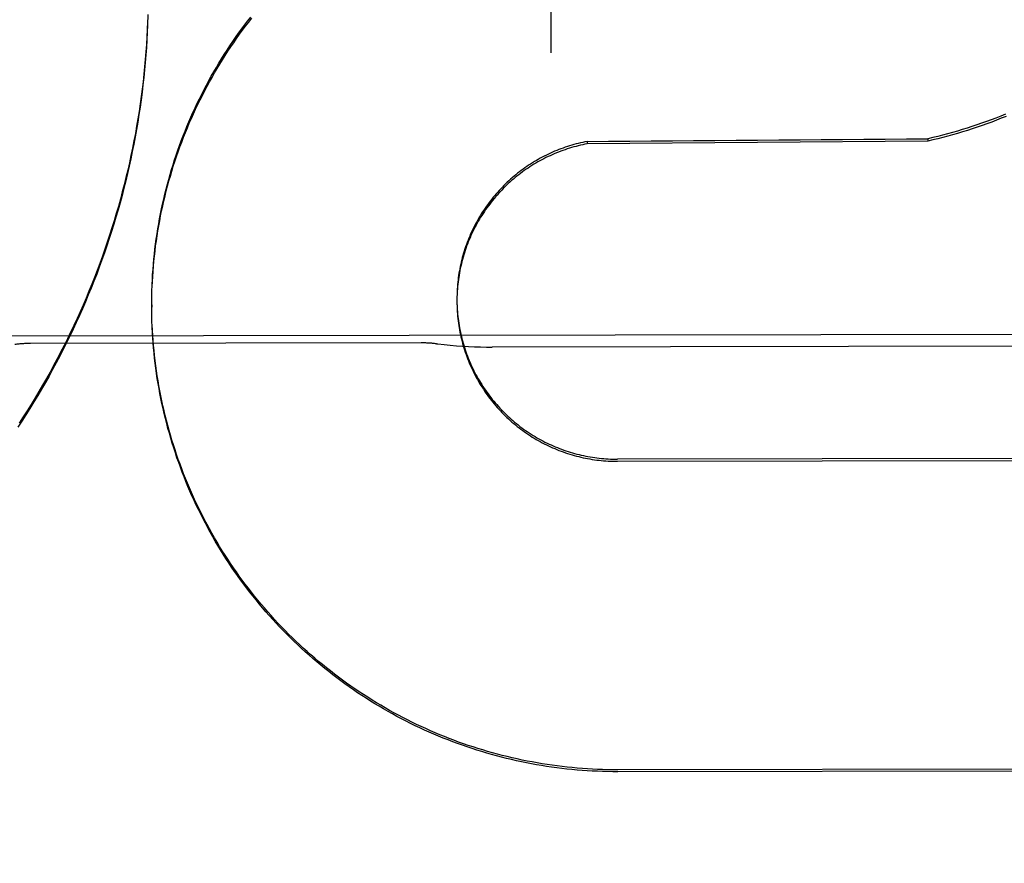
# Model space of a CAD drawing. Header units: inches. Extents: x 0 to 187, y 0 to 121.
# Tile 32 of 44: x 81.91 to 82.099, y 77.859 to 78.021. Entities that reach past the tile are written whole.
import ezdxf

# ---------------------------------------------------------------- set-up
doc = ezdxf.new("R2010")
doc.units = ezdxf.units.IN
doc.header["$LTSCALE"] = 10.2702993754
doc.header["$MEASUREMENT"] = 0
doc.linetypes.add('HIDDEN', pattern=[0.2, 0.1, -0.1])
doc.layers.get('0').update_dxf_attribs({"linetype": 'CONTINUOUS'})
for name, color, linetype in [('02___PRT_ALL_AXES', 7, 'CONTINUOUS'), ('DEFAULT_2', 8, 'HIDDEN'), ('DIMENSIONS', 7, 'CONTINUOUS')]:
    doc.layers.add(name, color=color, linetype=linetype)
doc.styles.get("Standard").update_dxf_attribs({"font": 'txt', "width": 0.8})
doc.dimstyles.new('DIMSTYLE_2', dxfattribs={"dimtxt": 0.9336635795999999, "dimasz": 1.0984277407, "dimexe": 0.09, "dimexo": 0.07, "dimgap": 0.0425, "dimtad": 0, "dimtih": 1, "dimtoh": 1, "dimzin": 4, "dimdsep": 46, "dimtxsty": 'Standard', "dimblk": '_FILLED', "dimblk1": '_FILLED', "dimblk2": '_FILLED', "dimcen": 0.09, "dimadec": 0, "dimazin": 0, "dimtfac": 1, "dimtofl": 0, "dimtmove": 0, "dimatfit": 3, "dimldrblk": '_FILLED', "dimfxl": 0, "dimtolj": 1, "dimtzin": 4, "dimarcsym": 0})

# ---------------------------------------------------------------- blocks, each defined once
blk = doc.blocks.new('_FILLED')
at = {"color": 0, "linetype": 'ByBlock'}
blk.add_solid([(0, 0), (-1, 0.2), (-1, -0.2)], dxfattribs=at)
blk = doc.blocks.new('*D13')
at = {"layer": 'DIMENSIONS', "color": 2, "linetype": 'Continuous'}
for p, q in [((81.059037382, 61.5785331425), (78.8621819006, 61.5785331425)), ((84.684037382, 61.5785331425), (87.0155087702, 61.5785331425))]:
    blk.add_line(p, q, dxfattribs=at)
at = {"layer": 'DIMENSIONS', "color": 2, "linetype": 'Continuous', "xscale": 1.0984277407, "yscale": 1.0984277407, "zscale": 1.0984277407}
blk.add_blockref('_FILLED', (81.059037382, 61.5785331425), dxfattribs=at)
at = {"layer": 'DIMENSIONS', "color": 2, "linetype": 'Continuous', "xscale": 1.0984277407, "yscale": 1.0984277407, "zscale": 1.0984277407, "rotation": 180}
blk.add_blockref('_FILLED', (84.684037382, 61.5785331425), dxfattribs=at)
at = {"layer": 'DIMENSIONS', "color": 2, "linetype": 'Continuous', "insert": (87.48234056, 62.0453649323), "char_height": 0.9336635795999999, "width": 2.9877234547, "attachment_point": 1, "line_spacing_factor": 0.9}
blk.add_mtext('3.63', dxfattribs=at)

msp = doc.modelspace()

# ---------------------------------------------------------------- linework, layer by layer
at = {"layer": '02___PRT_ALL_AXES', "color": 8, "linetype": 'HIDDEN'}
for p, q in [((82.2310200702, 77.9603721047), (81.4185211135, 77.9590700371)), ((81.9872726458, 77.9585696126), (81.9122727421, 77.9584494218)), ((82.1486367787, 77.9580076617), (82.000910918, 77.9577709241))]:
    msp.add_line(p, q, dxfattribs=at)
at = {"layer": 'DEFAULT_2', "color": 8, "linetype": 'HIDDEN'}
for p, q in [((82.01129865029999, 78.5663693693), (82.01218342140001, 78.01426625)), ((82.0191675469, 77.99723564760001), (82.0191682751, 77.9967812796)), ((82.0845365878, 77.9973064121), (82.0191682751, 77.9967812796)), ((82.084535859, 77.997761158), (82.0845365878, 77.9973064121)), ((81.99419222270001, 77.9684668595), (81.9941766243, 77.9676395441)), ((81.9355715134, 77.9658557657), (81.9355721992, 77.9654278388)), ((81.9355721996, 77.9654278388), (81.9355753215, 77.9668368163)), ((81.935579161, 77.9644467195), (81.9355721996, 77.9654278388)), ((81.9941576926, 77.9669589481), (81.9941594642, 77.96631659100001)), ((81.9941590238, 77.9667176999), (81.9941664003, 77.9658755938)), ((81.994166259, 77.9662803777), (81.9941796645, 77.96543474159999)), ((81.9356254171, 77.9624850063), (81.935595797, 77.96391003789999)), ((81.9356647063, 77.9615046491), (81.9356239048, 77.9629347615)), ((82.1550778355, 77.93645225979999), (82.02495317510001, 77.93624372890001)), ((82.0249538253, 77.935838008), (82.1550784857, 77.9360465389)), ((82.1551733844, 77.8768291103), (82.025048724, 77.8766205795)), ((82.15517397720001, 77.8764591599), (82.02504931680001, 77.876250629))]:
    msp.add_line(p, q, dxfattribs=at)
for points in [[(81.93482096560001, 78.02160439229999), (81.934771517, 78.0196016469), (81.9347098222, 78.0181611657), (81.9346342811, 78.01672134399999), (81.934544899, 78.01528231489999), (81.9344416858, 78.0138442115), (81.9343246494, 78.0124071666), (81.9341938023, 78.010971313), (81.9340491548, 78.00953678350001), (81.9338907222, 78.0081037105), (81.9337185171, 78.0066722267), (81.9335325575, 78.0052424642), (81.9333328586, 78.00381455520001), (81.9331194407, 78.0023886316), (81.9328923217, 78.0009648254), (81.9326515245, 77.9995432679), (81.9323970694, 77.9981240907), (81.9321289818, 77.9967074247), (81.9318472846, 77.9952934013), (81.9315520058, 77.9938821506), (81.9312431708, 77.9924738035), (81.9309208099, 77.9910684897), (81.9305849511, 77.9896663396), (81.9302356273, 77.98826748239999), (81.9298728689, 77.9868720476), (81.9294967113, 77.98548016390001), (81.92910718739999, 77.9840919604), (81.92870433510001, 77.9827075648), (81.9282881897, 77.9813271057), (81.9278587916, 77.97995071), (81.9274161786, 77.9785785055), (81.9269603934, 77.97721061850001), (81.9264914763, 77.9758471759), (81.9260094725, 77.97448830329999), (81.9255144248, 77.9731341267), (81.92500638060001, 77.9717847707), (81.9244853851, 77.9704403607), (81.92395148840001, 77.9691010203), (81.9234047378, 77.9677668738), (81.9228451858, 77.9664380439), (81.92227288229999, 77.96511465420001), (81.9216878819, 77.9637968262), (81.921090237, 77.9624846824), (81.92048000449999, 77.96117834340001), (81.9198572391, 77.9598779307), (81.91922199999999, 77.9585835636), (81.9185743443, 77.95729536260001), (81.9179143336, 77.9560134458), (81.917242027, 77.9547379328), (81.91655748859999, 77.9534689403), (81.9158607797, 77.9522065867), (81.91515196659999, 77.95095098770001), (81.9144311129, 77.9497022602), (81.9136982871, 77.9484605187), (81.9129535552, 77.9472258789), (81.9121969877, 77.94599845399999), (81.9114286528, 77.9447783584), (81.9106486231, 77.9435657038), (81.90985696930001, 77.9423606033)], [(81.9347741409, 78.0201674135), (81.9347135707, 78.0187309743), (81.934639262, 78.01729528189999), (81.9345512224, 78.01586041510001), (81.9344494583, 78.0144264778), (81.9343339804, 78.012993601), (81.934204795, 78.0115618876), (81.9340619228, 78.0101315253), (81.9339053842, 78.0087027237), (81.9337351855, 78.0072755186), (81.93355132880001, 78.0058499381), (81.9333538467, 78.0044262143), (81.9331427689, 78.0030045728), (81.9329181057, 78.0015850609), (81.93267986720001, 78.0001677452), (81.9324280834, 77.9987527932), (81.9321627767, 77.9973403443), (81.9318839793, 77.9959305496), (81.9315917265, 77.9945235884), (81.9312860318, 77.9931195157), (81.9309669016, 77.99171836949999), (81.9306343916, 77.9903203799), (81.9302885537, 77.988925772), (81.9299294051, 77.9875345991), (81.9295569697, 77.9861469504), (81.9291712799, 77.9847629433), (81.92877235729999, 77.9833826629), (81.9283602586, 77.9820062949), (81.9279350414, 77.98063403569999), (81.9274967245, 77.9792659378), (81.9270453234, 77.9779020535), (81.9265809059, 77.9765425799), (81.9261035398, 77.9751877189), (81.9256132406, 77.9738375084), (81.92511002, 77.9724919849), (81.9245939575, 77.971151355), (81.92406512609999, 77.9698158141), (81.9235235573, 77.9684854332), (81.9229692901, 77.9671603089), (81.9224023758, 77.9658405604), (81.9218228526, 77.9645262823), (81.92123079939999, 77.9632176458), (81.9206263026, 77.96191484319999), (81.9200093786, 77.96061790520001), (81.9193800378, 77.9593268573), (81.9187383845, 77.9580419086), (81.91808451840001, 77.95676326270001), (81.9174184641, 77.9554909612), (81.9167402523, 77.9542250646), (81.9160499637, 77.9529657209), (81.91534766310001, 77.9517130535), (81.9146334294, 77.9504671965), (81.9139073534, 77.9492283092), (81.9131694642, 77.9479964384), (81.9124197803, 77.94677161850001), (81.9116584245, 77.9455540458), (81.91088551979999, 77.94434391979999), (81.910101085, 77.9431412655)], [(81.9356506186, 77.96976291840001), (81.9356969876, 77.9707374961), (81.935753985, 77.9717115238), (81.93582161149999, 77.97268497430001), (81.9358998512, 77.9736576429), (81.9359886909, 77.9746293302), (81.9360881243, 77.9755999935), (81.9361981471, 77.9765695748), (81.93631874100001, 77.9775379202), (81.936449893, 77.9785048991), (81.936591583, 77.9794703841), (81.9367437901, 77.9804342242), (81.9369065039, 77.9813963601), (81.9370797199, 77.98235674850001), (81.9372633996, 77.9833151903), (81.93745750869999, 77.98427149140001), (81.9376620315, 77.98522559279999), (81.93787694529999, 77.9861773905), (81.9381022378, 77.9871268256), (81.9383379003, 77.9880738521), (81.9385838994, 77.9890183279), (81.93884021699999, 77.9899601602), (81.9391067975, 77.9908991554), (81.9393835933, 77.9918351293), (81.9396705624, 77.9927679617), (81.9399676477, 77.9936974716), (81.94027484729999, 77.9946236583), (81.9405921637, 77.9955465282), (81.9409195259, 77.9964658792), (81.9412568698, 77.9973815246), (81.941604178, 77.9982934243), (81.9419614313, 77.9992015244), (81.94232857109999, 78.0001056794), (81.9427055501, 78.0010057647), (81.94309231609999, 78.0019016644), (81.9434888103, 78.0027932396), (81.943895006, 78.0036804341), (81.9443108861, 78.0045632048), (81.9447363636, 78.0054413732), (81.9451713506, 78.0063147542), (81.945615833, 78.0071833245), (81.9460697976, 78.0080470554), (81.946533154, 78.00890577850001), (81.94700582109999, 78.0097593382), (81.94748775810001, 78.0106076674), (81.947978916, 78.0114506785), (81.9484792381, 78.0122882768), (81.9489886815, 78.0131203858), (81.94950715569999, 78.0139468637), (81.9500345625, 78.0147675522), (81.9505708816, 78.0155824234), (81.9511160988, 78.0163914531), (81.95167009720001, 78.0171944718), (81.9522327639, 78.01799131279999), (81.9528040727, 78.018781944), (81.95338399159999, 78.0195663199), (81.9539724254, 78.02034431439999), (81.95456929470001, 78.0211158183)], [(81.9356521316, 77.9693513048), (81.9356990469, 77.97033132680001), (81.9357567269, 77.9713107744), (81.9358251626, 77.9722895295), (81.9359043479, 77.97326747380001), (81.9359942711, 77.9742444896), (81.93609492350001, 77.9752204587), (81.9362062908, 77.97619526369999), (81.9363283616, 77.9771687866), (81.9364611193, 77.97814091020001), (81.93660454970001, 77.97911151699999), (81.9367586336, 77.98008049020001), (81.9369233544, 77.9810477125), (81.9370986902, 77.9820130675), (81.9372846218, 77.9829764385), (81.9374811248, 77.9839377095), (81.93768817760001, 77.9848967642), (81.9379057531, 77.9858534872), (81.938133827, 77.98680776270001), (81.9383723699, 77.9877594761), (81.938621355, 77.9887085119), (81.9388807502, 77.9896547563), (81.9391505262, 77.9905980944), (81.93943064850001, 77.991538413), (81.9397210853, 77.9924755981), (81.9400217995, 77.99340953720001), (81.9403327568, 77.994340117), (81.9406539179, 77.99526722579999), (81.94098524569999, 77.9961907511), (81.9413266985, 77.9971105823), (81.94167823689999, 77.9980266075), (81.9420398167, 77.9989387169), (81.9424113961, 77.9998467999), (81.9427929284, 78.0007507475), (81.9431843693, 78.0016504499), (81.9435856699, 78.0025457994), (81.9439967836, 78.0034366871), (81.9444176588, 78.0043230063), (81.9448482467, 78.0052046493), (81.9452884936, 78.0060815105), (81.9457383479, 78.0069534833), (81.9461977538, 78.00782046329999), (81.9466666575, 78.0086823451), (81.94714500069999, 78.0095390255), (81.9476327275, 78.01039040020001), (81.94812977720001, 78.0112363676), (81.9486360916, 78.0120768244), (81.9491516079, 78.0129116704), (81.9496762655, 78.0137408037), (81.9502099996, 78.0145641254), (81.9507527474, 78.015381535), (81.9513044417, 78.016192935), (81.9518650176, 78.0169982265), (81.9524344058, 78.01779731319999), (81.9530125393, 78.0185900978), (81.9535993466, 78.0193764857), (81.9541947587, 78.0201563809), (81.954798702, 78.0209296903)], [(82.0994431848, 78.0024632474), (82.0985372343, 78.00209424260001), (82.0976273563, 78.0017350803), (82.09671359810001, 78.0013857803), (82.09579610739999, 78.0010463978), (82.0948750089, 78.0007169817), (82.09395041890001, 78.0003975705), (82.0930224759, 78.0000882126), (82.0920912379, 77.99978892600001), (82.09115674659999, 77.99949972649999), (82.09021918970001, 77.9992206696), (82.08927876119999, 77.9989518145), (82.0883354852, 77.9986931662), (82.0873893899, 77.9984447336), (82.0864406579, 77.9982065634), (82.0854895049, 77.997978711), (82.084535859, 77.997761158)], [(82.0995609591, 78.0020527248), (82.0986481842, 78.0016798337), (82.0977313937, 78.0013169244), (82.0968106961, 78.0009640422), (82.0958862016, 78.0006212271), (82.09495801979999, 78.0002885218), (82.0940262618, 77.9999659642), (82.0930910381, 77.9996535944), (82.0921524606, 77.999351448), (82.09121064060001, 77.9990595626), (82.0902656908, 77.9987779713), (82.0893177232, 77.99850670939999), (82.0883668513, 77.9982458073), (82.0874131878, 77.99799529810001), (82.08645684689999, 77.9977552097), (82.0854979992, 77.99752558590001), (82.0845365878, 77.9973064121)], [(82.0191675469, 77.99723564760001), (82.0187392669, 77.99715109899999), (82.0183122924, 77.9970604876), (82.0178865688, 77.9969638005), (82.01746225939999, 77.9968610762), (82.0170395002, 77.9967523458), (82.0166183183, 77.9966376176), (82.0161987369, 77.9965168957), (82.015780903, 77.99639022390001), (82.0153649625, 77.9962576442), (82.01495094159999, 77.9961191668), (82.0145388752, 77.9959748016), (82.0141288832, 77.9958245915), (82.0137210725, 77.9956685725), (82.0133155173, 77.9955067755), (82.0129123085, 77.9953392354), (82.0125115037, 77.9951659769), (82.0121131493, 77.9949870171), (82.01171737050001, 77.9948024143), (82.0113243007, 77.9946122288), (82.0109339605, 77.994416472), (82.01054637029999, 77.9942151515), (82.0101616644, 77.9940083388), (82.0097799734, 77.9937961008), (82.0094013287, 77.99357845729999), (82.0090257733, 77.9933554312), (82.0086534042, 77.9931270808), (82.0082843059, 77.9928934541), (82.0079185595, 77.9926546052), (82.0075562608, 77.9924105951), (82.0071974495, 77.99216145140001), (82.0068421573, 77.9919071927), (82.00649050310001, 77.9916479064), (82.00614261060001, 77.991383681), (82.0057984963, 77.9911145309), (82.00545818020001, 77.99084046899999), (82.0051217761, 77.9905615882), (82.0047893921, 77.9902779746), (82.004461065, 77.9899896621), (82.0041368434, 77.9896966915), (82.0038167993, 77.9893991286), (82.0035009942, 77.9890970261), (82.003189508, 77.9887904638), (82.0028824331, 77.9884795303), (82.0025797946, 77.9881642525), (82.0022816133, 77.9878446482), (82.0019879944, 77.9875208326), (82.0016990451, 77.9871929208), (82.0014147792, 77.9868609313), (82.0011352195, 77.9865248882), (82.0008604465, 77.9861848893), (82.0005905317, 77.98584101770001), (82.0003255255, 77.98549334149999), (82.0000654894, 77.9851419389), (81.9998104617, 77.9847868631), (81.9995604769, 77.9844281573), (81.999315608, 77.9840659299), (81.99907593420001, 77.9837002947), (81.9988414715, 77.98333127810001), (81.9986122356, 77.98295890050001), (81.99838830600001, 77.9825832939), (81.9981697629, 77.98220458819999), (81.9979566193, 77.9818228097), (81.9977488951, 77.9814379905), (81.9975466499, 77.9810502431), (81.99734993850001, 77.9806596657), (81.9971587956, 77.980266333), (81.99697326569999, 77.97987033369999), (81.9967933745, 77.9794717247), (81.9966191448, 77.9790705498), (81.9964506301, 77.9786669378), (81.996287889, 77.9782610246), (81.996130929, 77.9778528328), (81.9959797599, 77.9774423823), (81.9958344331, 77.9770298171), (81.995695, 77.9766152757), (81.99556147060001, 77.9761987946), (81.9954338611, 77.97578042), (81.995312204, 77.9753602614), (81.9951965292, 77.9749384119), (81.9950868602, 77.9745149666), (81.9949832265, 77.974090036), (81.9948856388, 77.97366366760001), (81.9947941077, 77.97323589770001), (81.9947086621, 77.97280687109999), (81.9946293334, 77.9723767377), (81.9945561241, 77.9719455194), (81.9944890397, 77.9715132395), (81.99442810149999, 77.9710800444), (81.9943733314, 77.9706460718), (81.994324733, 77.97021137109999), (81.9942823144, 77.96977600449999), (81.9942460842, 77.9693400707), (81.994216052, 77.9689036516), (81.99419222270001, 77.9684668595)], [(82.0191682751, 77.9967812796), (82.0187354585, 77.9966958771), (82.01830400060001, 77.9966042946), (82.017873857, 77.9965065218), (82.0174451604, 77.9964025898), (82.0170179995, 77.9962925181), (82.0165924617, 77.9961763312), (82.0161686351, 77.9960540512), (82.0157466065, 77.99592570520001), (82.01532646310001, 77.99579131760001), (82.0149082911, 77.995650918), (82.01449217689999, 77.9955045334), (82.0140782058, 77.9953521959), (82.0136664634, 77.9951939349), (82.0132570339, 77.9950297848), (82.0128500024, 77.9948597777), (82.0124454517, 77.9946839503), (82.01204346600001, 77.994502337), (82.0116441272, 77.9943149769), (82.0112475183, 77.994121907), (82.0108537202, 77.99392316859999), (82.0104628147, 77.993718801), (82.0100748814, 77.9935088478), (82.0096900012, 77.9932933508), (82.0093082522, 77.9930723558), (82.00892971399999, 77.9928459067), (82.00855446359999, 77.9926140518), (82.0081825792, 77.9923768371), (82.0078141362, 77.9921343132), (82.0074492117, 77.9918865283), (82.00708787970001, 77.991633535), (82.0067302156, 77.9913753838), (82.00637629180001, 77.9911121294), (82.0060261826, 77.9908438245), (82.0056799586, 77.9905705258), (82.0053376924, 77.99029228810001), (82.0049994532, 77.99000917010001), (82.0046653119, 77.98972122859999), (82.004335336, 77.9894285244), (82.00400959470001, 77.9891311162), (82.0036881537, 77.98882906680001), (82.0033710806, 77.9885224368), (82.0030584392, 77.9882112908), (82.0027502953, 77.9878956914), (82.0024467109, 77.987575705), (82.0021477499, 77.9872513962), (82.0018534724, 77.98692283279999), (82.0015639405, 77.98659008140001), (82.00127921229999, 77.9862532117), (82.0009993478, 77.9859122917), (82.0007244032, 77.9855673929), (82.0004544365, 77.985218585), (82.0001895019, 77.9848659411), (81.9999296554, 77.9845095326), (81.999674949, 77.9841494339), (81.99942543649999, 77.98378571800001), (81.9991811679, 77.9834184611), (81.9989421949, 77.9830477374), (81.9987085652, 77.9826736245), (81.99848032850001, 77.9822961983), (81.9982575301, 77.9819155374), (81.9980402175, 77.98153171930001), (81.9978284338, 77.981144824), (81.9976222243, 77.98075493), (81.9974216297, 77.9803621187), (81.9972266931, 77.97996646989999), (81.9970374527, 77.979568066), (81.99685394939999, 77.9791669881), (81.9966762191, 77.97876331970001), (81.9965043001, 77.9783571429), (81.9963382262, 77.9779485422), (81.9961780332, 77.97753760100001), (81.99602375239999, 77.9771244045), (81.9958754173, 77.9767090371), (81.9957330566, 77.976291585), (81.9955967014, 77.9758721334), (81.995466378, 77.9754507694), (81.9953421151, 77.975027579), (81.99522393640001, 77.97460265), (81.995111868, 77.9741760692), (81.9950059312, 77.973747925), (81.9949061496, 77.973318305), (81.99481254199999, 77.97288729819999), (81.9947251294, 77.97245499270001), (81.9946439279, 77.972021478), (81.9945689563, 77.971586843), (81.9945002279, 77.9711511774), (81.9944377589, 77.9707145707), (81.99438156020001, 77.97027711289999), (81.9943316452, 77.9698388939), (81.9942880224, 77.9694000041), (81.9942507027, 77.9689605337), (81.9942196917, 77.9685205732), (81.9941949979, 77.96808021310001)], [(81.9355760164, 77.9664089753), (81.93559061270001, 77.9673900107), (81.9356159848, 77.9683708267), (81.9356506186, 77.96976291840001)], [(81.9355753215, 77.9668368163), (81.93558977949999, 77.967812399), (81.9356148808, 77.9687878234)], [(81.99416319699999, 77.9675925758), (81.99415800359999, 77.9671551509), (81.9941576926, 77.9669589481)], [(81.9941746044, 77.9680298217), (81.9941645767, 77.9671986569), (81.9941588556, 77.9667576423), (81.9941583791, 77.966530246)], [(81.93559690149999, 77.9634657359), (81.9355783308, 77.9648855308), (81.9355715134, 77.96585576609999)], [(81.9941797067, 77.9658432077), (81.9941992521, 77.9649941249), (81.99422516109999, 77.9645538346), (81.9942573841, 77.9641139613), (81.9942959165, 77.9636745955), (81.9943407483, 77.9632358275), (81.9943918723, 77.962797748), (81.9944492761, 77.9623604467), (81.99451294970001, 77.96192401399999), (81.99458287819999, 77.9614885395), (81.99465904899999, 77.961054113), (81.9947414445, 77.9606208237), (81.9948300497, 77.9601887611), (81.9949248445, 77.9597580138), (81.9950258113, 77.9593286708), (81.99513292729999, 77.9589008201), (81.9952461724, 77.9584745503), (81.99536552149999, 77.9580499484), (81.9954909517, 77.9576271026), (81.9956224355, 77.95720609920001), (81.99575994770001, 77.95678702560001), (81.995903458, 77.95636996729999), (81.9960529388, 77.9559550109), (81.9962083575, 77.955542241), (81.9963696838, 77.9551317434), (81.9965368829, 77.9547236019), (81.996709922, 77.9543179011), (81.9968887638, 77.9539147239), (81.9970733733, 77.95351415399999), (81.99726371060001, 77.953116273), (81.9974597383, 77.9527211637), (81.9976614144, 77.9523289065), (81.9978686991, 77.9519395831), (81.9980815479, 77.9515532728), (81.9982999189, 77.95117005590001), (81.9985237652, 77.9507900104), (81.9987530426, 77.9504132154), (81.9989877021, 77.9500397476), (81.9992276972, 77.9496696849), (81.9994729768, 77.9493031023), (81.999723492, 77.9489400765), (81.9999791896, 77.94858068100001), (82.0002400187, 77.9482249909), (82.00050592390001, 77.94787307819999), (82.000776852, 77.9475250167), (82.0010527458, 77.9471808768), (82.00133355, 77.9468407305), (82.0016192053, 77.9465046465), (82.0019096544, 77.9461726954), (82.002204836, 77.9458449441), (82.0025046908, 77.9455214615), (82.00280915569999, 77.94520231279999), (82.00311816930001, 77.9448875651), (82.0034316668, 77.9445772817), (82.00374958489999, 77.9442715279), (82.0040718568, 77.9439703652), (82.0043984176, 77.9436738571), (82.0047291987, 77.94338206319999), (82.0050641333, 77.943095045), (82.0054031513, 77.94281286), (82.005746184, 77.9425355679), (82.0060931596, 77.9422632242), (82.006444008, 77.9419958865), (82.0067986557, 77.9417336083), (82.0071570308, 77.94147644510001), (82.00751905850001, 77.9412244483), (82.0078846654, 77.9409776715), (82.0082537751, 77.9407361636), (82.0086263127, 77.9404999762), (82.00900220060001, 77.9402691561), (82.0093813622, 77.9400437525), (82.0097637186, 77.93982381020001), (82.0101491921, 77.9396093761), (82.0105377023, 77.9394004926), (82.0109291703, 77.9391972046), (82.01132351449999, 77.938999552), (82.0117206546, 77.9388075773), (82.0121205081, 77.93862131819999), (82.0125229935, 77.938440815), (82.012928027, 77.9382661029), (82.0133355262, 77.9380972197), (82.0137454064, 77.9379341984), (82.0141575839, 77.9377770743), (82.01457197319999, 77.9376258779), (82.0149884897, 77.9374806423), (82.015407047, 77.9373413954), (82.0158275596, 77.9372081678), (82.0162499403, 77.937080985), (82.01667410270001, 77.9369598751), (82.01709995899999, 77.9368448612), (82.0175274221, 77.93673596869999), (82.0179564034, 77.9366332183), (82.0183868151, 77.9365366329), (82.0188185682, 77.9364462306), (82.0192515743, 77.9363620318), (82.0196857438, 77.9362840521), (82.02012098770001, 77.9362123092), (82.0205572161, 77.9361468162), (82.02099433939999, 77.9360875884), (82.0214322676, 77.936034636), (82.0218709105, 77.93598797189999), (82.0223101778, 77.9359476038), (82.0227499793, 77.93591354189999), (82.02319022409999, 77.9358857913), (82.0236308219, 77.9358643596), (82.02407168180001, 77.9358492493), (82.0245126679, 77.93584046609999), (82.0249538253, 77.935838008)], [(81.9941993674, 77.9654062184), (81.9942252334, 77.9649695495), (81.9942572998, 77.9645333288), (81.9942955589, 77.9640976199), (81.9943400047, 77.96366250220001), (81.9943906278, 77.9632280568), (81.994447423, 77.9627943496), (81.99451037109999, 77.9623615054), (81.9945794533, 77.9619296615), (81.9946546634, 77.9614988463), (81.994735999, 77.9610690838), (81.9948234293, 77.9606405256), (81.99491692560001, 77.9602133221), (81.9950164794, 77.9597875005), (81.9951220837, 77.9593630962), (81.9952337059, 77.9589402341), (81.9953513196, 77.9585190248), (81.9954749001, 77.9580995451), (81.99560442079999, 77.957681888), (81.9957398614, 77.9572661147), (81.99588120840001, 77.9568522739), (81.9960284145, 77.9564404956), (81.9961814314, 77.9560309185), (81.996340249, 77.9556235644), (81.9965048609, 77.9552184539), (81.9966752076, 77.9548157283), (81.99685123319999, 77.954415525), (81.9970329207, 77.95401787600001), (81.9972202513, 77.9536228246), (81.9974131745, 77.9532304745), (81.9976116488, 77.9528409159), (81.9978156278, 77.9524542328), (81.9980250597, 77.9520705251), (81.9982399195, 77.9516898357), (81.9984601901, 77.9513121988), (81.9986857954, 77.9509377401), (81.9989166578, 77.95056659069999), (81.9991527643, 77.9501987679), (81.99939410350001, 77.9498342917), (81.9996405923, 77.94947328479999), (81.9998921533, 77.9491158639), (82.000148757, 77.94876206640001), (82.0004103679, 77.9484119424), (82.0006769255, 77.948065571), (82.000948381, 77.9477230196), (82.001224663, 77.9473843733), (82.0015056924, 77.9470497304), (82.0017914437, 77.9467191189), (82.00208189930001, 77.946392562), (82.0023769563, 77.94607017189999), (82.0026765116, 77.94575206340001), (82.0029805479, 77.9454382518), (82.0032890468, 77.94512875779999), (82.00360190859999, 77.9448236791), (82.0039190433, 77.9445231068), (82.0042404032, 77.9442270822), (82.00456593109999, 77.9439356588), (82.0048955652, 77.9436488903), (82.0052292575, 77.9433668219), (82.00556691, 77.9430895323), (82.0059084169, 77.94281710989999), (82.0062537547, 77.94254957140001), (82.0066029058, 77.9422869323), (82.0069557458, 77.9420292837), (82.00731215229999, 77.9417767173), (82.00767210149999, 77.94152924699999), (82.008035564, 77.9412868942), (82.0084024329, 77.9410497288), (82.0087726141, 77.9408178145), (82.0091460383, 77.9405911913), (82.00952262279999, 77.9403699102), (82.0099023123, 77.9401540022), (82.0102850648, 77.9399434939), (82.0106707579, 77.9397384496), (82.0110592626, 77.9395389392), (82.0114505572, 77.9393449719), (82.01184462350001, 77.9391565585), (82.0122413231, 77.9389737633), (82.0126405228, 77.93879664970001), (82.0130421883, 77.93862523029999), (82.0134462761, 77.93845952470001), (82.0138526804, 77.9382995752), (82.0142613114, 77.9381454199), (82.01467207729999, 77.9379970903), (82.015084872, 77.93785462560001), (82.0154996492, 77.9377180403), (82.0159163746, 77.9375873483), (82.0163349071, 77.937462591), (82.0167551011, 77.9373438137), (82.0171769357, 77.9372310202), (82.0176003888, 77.9371242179), (82.0180253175, 77.9370234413), (82.0184515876, 77.9369287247), (82.0188791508, 77.9368400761), (82.01930794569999, 77.93675750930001), (82.0197378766, 77.9366810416), (82.0201688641, 77.9366106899), (82.0206007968, 77.9365464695), (82.0210335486, 77.9364884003), (82.0214670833, 77.9364364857), (82.0219013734, 77.936390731), (82.022336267, 77.9363511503), (82.0227716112, 77.9363177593), (82.0232073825, 77.9362905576), (82.0236435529, 77.9362695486), (82.0240799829, 77.9362547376), (82.024516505, 77.93624613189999), (82.02495317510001, 77.93624372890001)], [(82.025048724, 77.8766205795), (82.0240743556, 77.8766243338), (82.0231001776, 77.87663871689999), (82.0221261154, 77.8766637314), (82.02115239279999, 77.8766993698), (82.0201791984, 77.8767456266), (82.0192065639, 77.8768024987), (82.0182345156, 77.8768699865), (82.0172632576, 77.8769480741), (82.0162929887, 77.87703674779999), (82.0153237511, 77.8771360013), (82.0143556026, 77.87724583), (82.0133886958, 77.8773662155), (82.0124231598, 77.87749714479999), (82.01145912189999, 77.8776385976), (82.0104967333, 77.8777905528), (82.0095360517, 77.8779529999), (82.0085771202, 77.8781259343), (82.0076201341, 77.8783093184), (82.0066652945, 77.8785031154), (82.00571262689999, 77.8787073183), (82.0047621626, 77.8789219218), (82.0038140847, 77.8791468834), (82.0028685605, 77.8793821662), (82.0019256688, 77.8796277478), (82.00098551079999, 77.8798836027), (82.0000481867, 77.8801497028), (81.99911377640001, 77.8804260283), (81.9981824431, 77.8807125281), (81.9972543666, 77.8810091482), (81.9963295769, 77.8813158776), (81.9954080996, 77.8816327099), (81.9944901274, 77.8819595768), (81.9935758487, 77.88229641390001), (81.9926653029, 77.88264320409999), (81.991758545, 77.8829999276), (81.990855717, 77.8833665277), (81.9899569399, 77.8837429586), (81.9890623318, 77.88412916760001), (81.9881720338, 77.8845250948), (81.9872860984, 77.8849307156), (81.9864045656, 77.8853460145), (81.9855276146, 77.88577090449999), (81.98465543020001, 77.8862052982), (81.9837880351, 77.8866491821), (81.9829254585, 77.8871025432), (81.9820678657, 77.88756529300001), (81.9812154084, 77.888037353), (81.9803681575, 77.8885186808), (81.9795262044, 77.8890092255), (81.9786896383, 77.8895089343), (81.9778585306, 77.8900177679), (81.9770330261, 77.8905356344), (81.9762132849, 77.891062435), (81.9753993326, 77.8915981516), (81.9745911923, 77.8921427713), (81.9737890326, 77.89269617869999), (81.9729930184, 77.8932582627), (81.9722031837, 77.89382899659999), (81.9714195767, 77.894408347), (81.9706423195, 77.8949962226), (81.9698715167, 77.8955925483), (81.9691072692, 77.89619724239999), (81.968349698, 77.8968102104), (81.96759884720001, 77.8974314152), (81.9668547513, 77.89806083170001), (81.9661175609, 77.8986983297), (81.9653874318, 77.89934377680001), (81.96466438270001, 77.8999971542), (81.9639484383, 77.9006584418), (81.9632397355, 77.9013275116), (81.9625384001, 77.9020042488), (81.9618444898, 77.902688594), (81.9611580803, 77.9033804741), (81.9604792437, 77.9040798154), (81.9598080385, 77.90478656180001), (81.959144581, 77.90550058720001), (81.9584890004, 77.9062217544), (81.957841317, 77.9069500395), (81.9572015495, 77.9076854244), (81.95656983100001, 77.9084277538), (81.95594629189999, 77.9091768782), (81.9553309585, 77.9099327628), (81.9547238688, 77.9106953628), (81.9541251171, 77.9114645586), (81.9535347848, 77.9122402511), (81.9529529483, 77.913022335), (81.9523797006, 77.9138106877), (81.9518150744, 77.914605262), (81.9512590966, 77.9154060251), (81.9507118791, 77.9162128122), (81.95017353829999, 77.9170254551), (81.9496440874, 77.9178439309), (81.9491235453, 77.9186682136), (81.9486120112, 77.9194981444), (81.9481095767, 77.92033358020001), (81.94761628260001, 77.9211744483), (81.9471321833, 77.92202065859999), (81.94665732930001, 77.9228721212), (81.94619176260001, 77.9237287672), (81.9457355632, 77.92459044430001), (81.9452888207, 77.9254569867), (81.9448515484, 77.926328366), (81.94442376, 77.92720455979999), (81.9440055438, 77.9280853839), (81.9435969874, 77.9289706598), (81.9431981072, 77.9298603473), (81.9428089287, 77.930754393), (81.942429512, 77.9316526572), (81.9420599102, 77.9325550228), (81.94170017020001, 77.9334613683), (81.94135035, 77.9343715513), (81.9410104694, 77.9352855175), (81.94068054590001, 77.9362032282), (81.9403606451, 77.9371244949), (81.9400508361, 77.93804912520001), (81.939751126, 77.9389770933), (81.9394615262, 77.9399083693), (81.9391820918, 77.9408427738), (81.9389128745, 77.9417801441), (81.9386538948, 77.9427204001), (81.9384051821, 77.9436634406), (81.9381667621, 77.9446091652), (81.9379386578, 77.9455574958), (81.9377209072, 77.9465082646), (81.9375135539, 77.9474612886), (81.9373166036, 77.9484165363), (81.9371300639, 77.9493739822), (81.93695397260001, 77.9503334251), (81.9367883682, 77.9512946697), (81.9366332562, 77.9522576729), (81.9364886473, 77.9532223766), (81.9363545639, 77.9541886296), (81.93623102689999, 77.955156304), (81.93611805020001, 77.9561252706), (81.936015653, 77.9570953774), (81.9359238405, 77.9580665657), (81.9358426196, 77.9590387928), (81.9357720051, 77.9600118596), (81.9357120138, 77.9609855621), (81.9356626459, 77.9619598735)], [(82.02504931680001, 77.876250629), (82.0240679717, 77.8762544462), (82.023086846, 77.8762690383), (82.0221058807, 77.876294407), (82.0211252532, 77.8763305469), (82.020145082, 77.8763774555), (82.0191654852, 77.87643512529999), (82.0181865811, 77.8765035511), (82.0172084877, 77.8765827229), (82.0162313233, 77.8766726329), (82.0152552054, 77.8767732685), (82.01428025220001, 77.8768846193), (82.01330658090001, 77.8770066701), (82.01233430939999, 77.877139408), (82.0113635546, 77.8772828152), (82.0103944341, 77.87743687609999), (82.0094270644, 77.8776015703), (82.0084615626, 77.8777768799), (82.0074980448, 77.87796278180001), (82.0065366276, 77.87815925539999), (82.0055774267, 77.87836627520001), (82.0046205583, 77.878583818), (82.0036661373, 77.8788118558), (82.00271427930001, 77.8790503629), (82.0017650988, 77.8792993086), (82.0008187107, 77.8795586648), (81.9998752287, 77.8798283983), (81.9989347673, 77.8801084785), (81.99799743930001, 77.8803988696), (81.9970633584, 77.88069953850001), (81.9961326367, 77.8810104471), (81.9952053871, 77.8813315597), (81.9942817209, 77.8816628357), (81.99336175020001, 77.8820042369), (81.9924455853, 77.8823557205), (81.9915333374, 77.8827172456), (81.990625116, 77.8830887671), (81.9897210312, 77.8834702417), (81.9888211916, 77.8838616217), (81.9879257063, 77.88426286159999), (81.9870346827, 77.8846739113), (81.9861482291, 77.88509472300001), (81.9852664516, 77.885525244), (81.9843894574, 77.8859654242), (81.9835173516, 77.8864152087), (81.9826502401, 77.8868745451), (81.9817882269, 77.88734337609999), (81.9809314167, 77.8878216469), (81.980079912, 77.8883092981), (81.9792338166, 77.8888062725), (81.9783932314, 77.8893125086), (81.9775582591, 77.8898279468), (81.9767289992, 77.8903525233), (81.9759055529, 77.89088617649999), (81.9750880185, 77.8914288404), (81.9742764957, 77.8919804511), (81.9734710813, 77.8925409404), (81.97267187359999, 77.8931102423), (81.9718789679, 77.8936882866), (81.9710924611, 77.894275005), (81.9703124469, 77.8948703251), (81.96953902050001, 77.8954741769), (81.9687722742, 77.8960864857), (81.9680123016, 77.89670717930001), (81.9672591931, 77.8973361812), (81.966513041, 77.8979734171), (81.96577393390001, 77.89861880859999), (81.9650419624, 77.8992722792), (81.96431721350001, 77.8999337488), (81.96359977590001, 77.90060313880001), (81.9628897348, 77.9012803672), (81.9621871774, 77.90196535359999), (81.9614921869, 77.90265801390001), (81.96080484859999, 77.903358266), (81.9601252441, 77.904066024), (81.9594534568, 77.9047812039), (81.9587895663, 77.905503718), (81.9581336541, 77.9062334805), (81.95748579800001, 77.906970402), (81.9568460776, 77.9077143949), (81.9562145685, 77.90846536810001), (81.9555913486, 77.9092232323), (81.9549764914, 77.9099878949), (81.9543700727, 77.9107592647), (81.9537721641, 77.9115372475), (81.9531828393, 77.9123217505), (81.9526021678, 77.9131126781), (81.95203022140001, 77.91390993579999), (81.9514670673, 77.9147134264), (81.9509127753, 77.91552305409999), (81.9503674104, 77.91633872), (81.9498310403, 77.9171603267), (81.9493037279, 77.9179877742), (81.9487855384, 77.9188209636), (81.9482765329, 77.9196597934), (81.9477767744, 77.9205041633), (81.9472863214, 77.9213539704), (81.9468052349, 77.9222091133), (81.9463335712, 77.92306948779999), (81.9458713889, 77.92393499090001), (81.9454187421, 77.9248055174), (81.9449756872, 77.9256809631), (81.9445422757, 77.9265612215), (81.9441185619, 77.9274461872), (81.943704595, 77.92833575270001), (81.94330042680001, 77.9292298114), (81.9429061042, 77.9301282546), (81.9425216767, 77.93103097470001), (81.9421471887, 77.931937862), (81.94178268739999, 77.9328488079), (81.9414282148, 77.9337637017), (81.9410838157, 77.9346824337), (81.9407495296, 77.93560489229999), (81.9404253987, 77.9365309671), (81.9401114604, 77.9374605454), (81.9398077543, 77.9383935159), (81.9395143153, 77.9393297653), (81.9392311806, 77.9402691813), (81.9389583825, 77.9412116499), (81.9386959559, 77.942157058), (81.9384439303, 77.94310529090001), (81.9382023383, 77.9440562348), (81.937971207, 77.9450097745), (81.9377505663, 77.9459657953), (81.93754044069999, 77.94692418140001), (81.93734085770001, 77.9478848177), (81.9371518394, 77.9488475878), (81.9369734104, 77.9498123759), (81.9368055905, 77.9507790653), (81.9366484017, 77.9517475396), (81.9365018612, 77.9527176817), (81.9363659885, 77.9536893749), (81.9362407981, 77.9546625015), (81.936126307, 77.9556369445), (81.9360225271, 77.956612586), (81.9359294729, 77.95758930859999), (81.9358471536, 77.9585669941), (81.9357755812, 77.95954552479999), (81.9357147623, 77.9605247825), (81.9356647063, 77.9615046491)], [(81.990238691, 77.9583978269), (81.9905072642, 77.9583665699), (81.9916919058, 77.9582381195), (81.9928732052, 77.9581253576), (81.9940505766, 77.9580282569), (81.9952234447, 77.957946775), (81.9963912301, 77.957880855), (81.9975533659, 77.9578304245), (81.9987092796, 77.9577953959), (81.99985821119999, 77.9577756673), (82.0009118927, 77.9577709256)]]:
    msp.add_lwpolyline(points, dxfattribs=at)
for centre, start, end in [((81.9123128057, 77.93344945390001), 90.0918190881, 96.9052634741), ((81.9873127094, 77.9335696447), 83.278374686, 90.0918190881)]:
    msp.add_arc(centre, 0.025, start, end, dxfattribs=at)
msp.add_ellipse((39.41501735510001, 77.7479120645), major_axis=(828.9974403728, 6.659701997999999), ratio=0.0001122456, start_param=-1.5193822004, end_param=-1.5193032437, dxfattribs=at)

# ---------------------------------------------------------------- dimensions: what is measured, and where the dimension line sits
at = {"layer": 'DIMENSIONS', "color": 2, "linetype": 'Continuous'}
dim = msp.add_linear_dim(base=(84.684037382, 61.5785331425), p1=(81.059037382, 77.7772084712), p2=(84.684037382, 78.7782084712), dimstyle='DIMSTYLE_2', dxfattribs=at)
dim.commit()
dim.dimension.update_dxf_attribs({"geometry": '*D13', "text_midpoint": (88.9762022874, 61.5785331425), "dimtype": 160})

doc.saveas('drawing.dxf')
